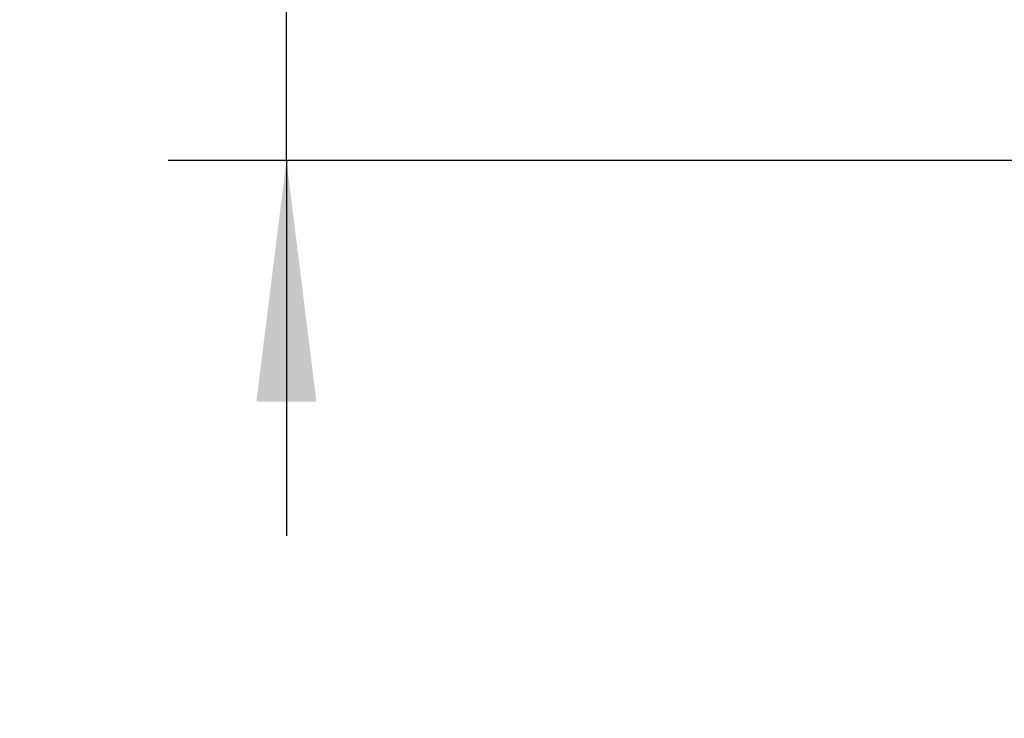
# Model space of a CAD drawing. Header units: millimetres. Extents: x 0 to 658, y -2 to 210.
# Tile 16 of 26: x 204 to 220, y 102 to 114. Entities that reach past the tile are written whole.
import ezdxf

# ---------------------------------------------------------------- set-up
doc = ezdxf.new("R2010")
doc.units = ezdxf.units.MM
doc.layers.add('图框', color=7, linetype='Continuous')
doc.styles.add('SLDTEXTSTYLE0', font='TXT', dxfattribs={"width": 0.7})
doc.dimstyles.new('SLDDIMSTYLE2', dxfattribs={"dimtxt": 3.5, "dimasz": 4.08, "dimexe": 0, "dimexo": 0.0625, "dimgap": 0.875, "dimtad": 2, "dimlfac": 5, "dimrnd": 1e-09, "dimzin": 12, "dimdsep": 46, "dimtxsty": 'SLDTEXTSTYLE0', "dimsah": 1, "dimcen": 0.09, "dimadec": 0, "dimazin": 3, "dimtfac": 1, "dimtmove": 0, "dimatfit": 0, "dimfxl": 0, "dimfrac": 2, "dimtolj": 1, "dimtzin": 12, "dimarcsym": 0})
doc.dimstyles.new('SLDDIMSTYLE8', dxfattribs={"dimtxt": 0.18, "dimasz": 4.08, "dimexe": 0, "dimexo": 0.0625, "dimgap": 0, "dimtad": 0, "dimtih": 1, "dimtoh": 1, "dimdec": 0, "dimrnd": 1e-09, "dimzin": 0, "dimdsep": 46, "dimtxsty": 'Standard', "dimsah": 1, "dimcen": 0.09, "dimadec": 0, "dimazin": 0, "dimtfac": 4.08, "dimtdec": 0, "dimtofl": 0, "dimtmove": 0, "dimatfit": 3, "dimfxl": 0, "dimfrac": 2, "dimtolj": 1, "dimtzin": 0, "dimarcsym": 0})

# ---------------------------------------------------------------- blocks, each defined once
blk = doc.blocks.new('_D_61')
at = {"layer": '图框'}
for p, q in [((208.105, 120.447), (208.105, 126.797)), ((224.578, 120.447), (206.105, 120.447)), ((208.105, 111.447), (208.105, 120.447)), ((224.578, 111.447), (206.105, 111.447)), ((208.105, 111.447), (208.105, 105.097))]:
    blk.add_line(p, q, dxfattribs=at)
for points in [[(208.105, 120.447), (208.613, 124.527), (207.597, 124.527)], [(208.105, 111.447), (207.597, 107.367), (208.613, 107.367)]]:
    blk.add_solid(points, dxfattribs=at)
at = {"layer": '图框', "insert": (203.593, 114.248), "char_height": 3.5, "attachment_point": 1, "rotation": 90, "style": 'SLDTEXTSTYLE0'}
blk.add_mtext('45', dxfattribs=at)

msp = doc.modelspace()

# ---------------------------------------------------------------- dimensions: what is measured, and where the dimension line sits
at = {"layer": '图框'}
dim = msp.add_linear_dim(base=(208.10499177, 120.44742861), p1=(224.57805075, 111.44742861), p2=(224.57805075, 120.44742861), angle=90, dimstyle='SLDDIMSTYLE2', dxfattribs=at)
dim.commit()
dim.dimension.update_dxf_attribs({"geometry": '_D_61', "text_midpoint": (208.10499177, 116.28516495), "dimtype": 160})

# ---------------------------------------------------------------- leaders
msp.add_leader([(216.23360631, 118.20155187), (233.89306358, 102.01168879)], dimstyle='SLDDIMSTYLE8', dxfattribs=at)

doc.saveas('drawing.dxf')
